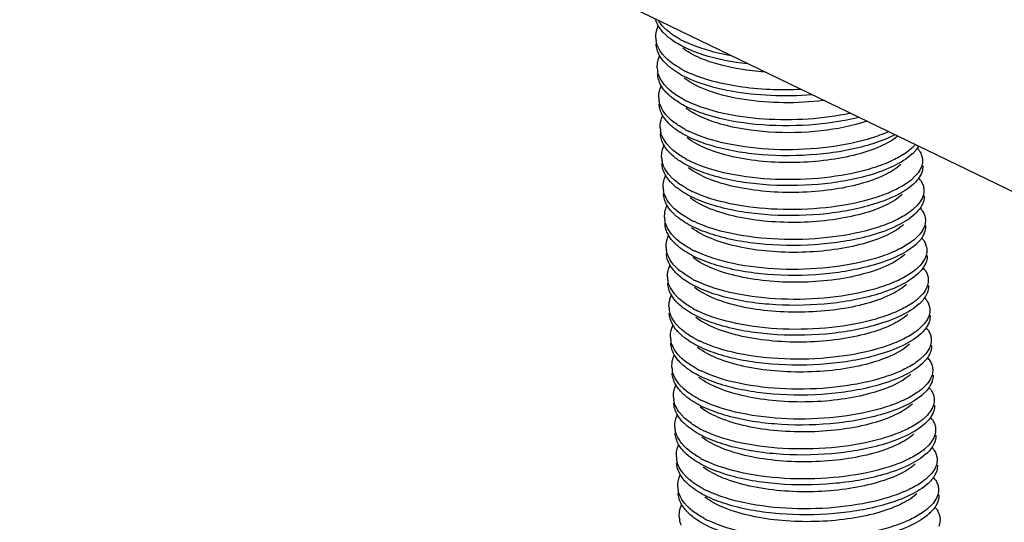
# Model space of a CAD drawing. Header units: millimetres. Extents: x -24622 to 2009, y -1603 to 2074.
# Tile 234 of 256: x 1566 to 1581, y 1074 to 1082. Entities that reach past the tile are written whole.
import ezdxf

# ---------------------------------------------------------------- set-up
doc = ezdxf.new("R2010")
doc.units = ezdxf.units.MM

msp = doc.modelspace()

# ---------------------------------------------------------------- linework, layer by layer
at = {"color": 7, "linetype": 'Continuous'}
for p, q in [((1608.131, 1066.298), (1566.303, 1086.522)), ((1576.096, 1081.647), (1576.116, 1081.699)), ((1576.118, 1081.187), (1576.139, 1081.239)), ((1576.141, 1080.728), (1576.161, 1080.779)), ((1576.163, 1080.268), (1576.184, 1080.32)), ((1576.186, 1079.809), (1576.207, 1079.86)), ((1576.208, 1079.349), (1576.229, 1079.401)), ((1580.068, 1079.391), (1580.009, 1079.334)), ((1580.156, 1079.426), (1580.129, 1079.373)), ((1576.231, 1078.889), (1576.252, 1078.941)), ((1580.09, 1078.931), (1580.032, 1078.875)), ((1580.179, 1078.966), (1580.151, 1078.913)), ((1576.254, 1078.43), (1576.274, 1078.481)), ((1580.113, 1078.472), (1580.054, 1078.415)), ((1580.201, 1078.507), (1580.174, 1078.453)), ((1576.276, 1077.97), (1576.297, 1078.022)), ((1580.136, 1078.012), (1580.077, 1077.956)), ((1580.224, 1078.047), (1580.196, 1077.994)), ((1576.299, 1077.51), (1576.319, 1077.562)), ((1580.158, 1077.553), (1580.099, 1077.496)), ((1580.246, 1077.587), (1580.219, 1077.534)), ((1576.321, 1077.051), (1576.342, 1077.102)), ((1580.181, 1077.093), (1580.122, 1077.036)), ((1580.269, 1077.128), (1580.241, 1077.074)), ((1576.344, 1076.591), (1576.364, 1076.643)), ((1580.203, 1076.633), (1580.144, 1076.577)), ((1580.291, 1076.668), (1580.264, 1076.615)), ((1576.366, 1076.132), (1576.387, 1076.183)), ((1580.226, 1076.174), (1580.167, 1076.117)), ((1580.314, 1076.209), (1580.287, 1076.155)), ((1576.389, 1075.672), (1576.409, 1075.724)), ((1580.248, 1075.714), (1580.189, 1075.657)), ((1580.336, 1075.749), (1580.309, 1075.696)), ((1576.411, 1075.212), (1576.432, 1075.264)), ((1580.271, 1075.254), (1580.212, 1075.198)), ((1580.359, 1075.289), (1580.332, 1075.236)), ((1576.434, 1074.753), (1576.454, 1074.804)), ((1580.382, 1074.83), (1580.354, 1074.776)), ((1580.293, 1074.795), (1580.234, 1074.738)), ((1576.456, 1074.293), (1576.477, 1074.345)), ((1580.404, 1074.37), (1580.377, 1074.317)), ((1580.316, 1074.335), (1580.257, 1074.279))]:
    msp.add_line(p, q, dxfattribs=at)
for centre, radius, start, end in [((1576.75, 1082.206), 0.77, 224.0569, 227.9112), ((1576.445, 1081.525), 0.37, 182.8165, 190.912), ((1576.726, 1082.086), 0.73, 223.7184, 225.3319), ((1577.223, 1082.905), 1.617, 241.5304, 244.3514), ((1576.772, 1081.747), 0.77, 224.0569, 227.9112), ((1576.468, 1081.065), 0.37, 182.8165, 190.912), ((1576.748, 1081.626), 0.73, 223.7184, 225.3319), ((1577.245, 1082.445), 1.617, 241.5304, 244.3514), ((1576.795, 1081.287), 0.77, 224.0569, 227.9112), ((1576.49, 1080.606), 0.37, 182.8165, 190.912), ((1576.771, 1081.167), 0.73, 223.7184, 225.3319), ((1577.268, 1081.986), 1.617, 241.5304, 244.3514), ((1576.817, 1080.827), 0.77, 224.0569, 227.9112), ((1576.513, 1080.146), 0.37, 182.8165, 190.912), ((1576.793, 1080.707), 0.73, 223.7184, 225.3319), ((1577.29, 1081.526), 1.617, 241.5304, 244.3514), ((1576.84, 1080.368), 0.77, 224.0569, 227.9112), ((1579.458, 1080.411), 0.812, 309.4749, 310.5818), ((1579.779, 1079.548), 0.414, 35.3544, 40.179), ((1579.772, 1080.039), 0.393, 328.2449, 330.8641), ((1576.535, 1079.686), 0.37, 182.8165, 190.912), ((1576.816, 1080.247), 0.73, 223.7184, 225.3319), ((1577.313, 1081.067), 1.617, 241.5304, 244.3514), ((1579.548, 1080.223), 0.684, 312.6259, 315.1628), ((1576.862, 1079.908), 0.77, 224.0569, 227.9112), ((1579.481, 1079.951), 0.812, 309.4749, 310.5818), ((1579.801, 1079.088), 0.414, 35.3544, 40.179), ((1576.558, 1079.227), 0.37, 182.8165, 190.912), ((1576.838, 1079.788), 0.73, 223.7184, 225.3319), ((1577.335, 1080.607), 1.617, 241.5304, 244.3514), ((1579.571, 1079.764), 0.684, 312.6259, 315.1628), ((1576.885, 1079.448), 0.77, 224.0569, 227.9112), ((1579.824, 1078.629), 0.414, 35.3544, 40.179), ((1576.58, 1078.767), 0.37, 182.8165, 190.912), ((1576.861, 1079.328), 0.73, 223.7184, 225.3319), ((1579.503, 1079.492), 0.812, 309.4749, 310.5818), ((1579.593, 1079.304), 0.684, 312.6259, 315.1628), ((1577.358, 1080.147), 1.617, 241.5304, 244.3514), ((1576.907, 1078.989), 0.77, 224.0569, 227.9112), ((1579.846, 1078.169), 0.414, 35.3544, 40.179), ((1576.603, 1078.308), 0.37, 182.8165, 190.912), ((1576.883, 1078.869), 0.73, 223.7184, 225.3319), ((1579.526, 1079.032), 0.812, 309.4749, 310.5818), ((1579.616, 1078.845), 0.684, 312.6259, 315.1628), ((1577.381, 1079.688), 1.617, 241.5304, 244.3514), ((1576.93, 1078.529), 0.77, 224.0569, 227.9112), ((1579.869, 1077.709), 0.414, 35.3544, 40.179), ((1576.625, 1077.848), 0.37, 182.8165, 190.912), ((1576.906, 1078.409), 0.73, 223.7184, 225.3319), ((1579.548, 1078.572), 0.812, 309.4749, 310.5818), ((1579.638, 1078.385), 0.684, 312.6259, 315.1628), ((1577.403, 1079.228), 1.617, 241.5304, 244.3514), ((1576.952, 1078.07), 0.77, 224.0569, 227.9112), ((1576.648, 1077.388), 0.37, 182.8165, 190.912), ((1576.929, 1077.949), 0.73, 223.7184, 225.3319), ((1579.571, 1078.113), 0.812, 309.4749, 310.5818), ((1579.661, 1077.925), 0.684, 312.6259, 315.1628), ((1579.891, 1077.25), 0.414, 35.3544, 40.179), ((1577.426, 1078.768), 1.617, 241.5304, 244.3514), ((1576.975, 1077.61), 0.77, 224.0569, 227.9112), ((1576.951, 1077.49), 0.73, 223.7184, 225.3319), ((1579.593, 1077.653), 0.812, 309.4749, 310.5818), ((1579.683, 1077.466), 0.684, 312.6259, 315.1628), ((1579.914, 1076.79), 0.414, 35.3544, 40.179), ((1576.671, 1076.929), 0.37, 182.8165, 190.912), ((1577.448, 1078.309), 1.617, 241.5304, 244.3514), ((1576.997, 1077.15), 0.77, 224.0569, 227.9112), ((1576.974, 1077.03), 0.73, 223.7184, 225.3319), ((1579.616, 1077.193), 0.812, 309.4749, 310.5818), ((1579.706, 1077.006), 0.684, 312.6259, 315.1628), ((1579.936, 1076.33), 0.414, 35.3544, 40.179), ((1576.693, 1076.469), 0.37, 182.8165, 190.912), ((1577.471, 1077.849), 1.617, 241.5304, 244.3514), ((1577.02, 1076.691), 0.77, 224.0569, 227.9112), ((1576.996, 1076.57), 0.73, 223.7184, 225.3319), ((1579.639, 1076.734), 0.812, 309.4749, 310.5818), ((1579.729, 1076.546), 0.684, 312.6259, 315.1628), ((1579.959, 1075.871), 0.414, 35.3544, 40.179), ((1576.716, 1076.009), 0.37, 182.8165, 190.912), ((1577.493, 1077.39), 1.617, 241.5304, 244.3514), ((1577.043, 1076.231), 0.77, 224.0569, 227.9112), ((1577.019, 1076.111), 0.73, 223.7184, 225.3319), ((1579.661, 1076.274), 0.812, 309.4749, 310.5818), ((1579.751, 1076.087), 0.684, 312.6259, 315.1628), ((1579.981, 1075.411), 0.414, 35.3544, 40.179), ((1576.738, 1075.55), 0.37, 182.8165, 190.912), ((1577.516, 1076.93), 1.617, 241.5304, 244.3514), ((1577.065, 1075.771), 0.77, 224.0569, 227.9112), ((1577.041, 1075.651), 0.73, 223.7184, 225.3319), ((1579.684, 1075.815), 0.812, 309.4749, 310.5818), ((1579.774, 1075.627), 0.684, 312.6259, 315.1628), ((1580.004, 1074.952), 0.414, 35.3544, 40.179), ((1576.761, 1075.09), 0.37, 182.8165, 190.912), ((1577.538, 1076.47), 1.617, 241.5304, 244.3514), ((1577.088, 1075.312), 0.77, 224.0569, 227.9112), ((1577.064, 1075.192), 0.73, 223.7184, 225.3319), ((1579.706, 1075.355), 0.812, 309.4749, 310.5818), ((1579.796, 1075.167), 0.684, 312.6259, 315.1628), ((1580.027, 1074.492), 0.414, 35.3544, 40.179), ((1576.783, 1074.631), 0.37, 182.8165, 190.912), ((1577.561, 1076.011), 1.617, 241.5304, 244.3514), ((1577.11, 1074.852), 0.77, 224.0569, 227.9112), ((1577.086, 1074.732), 0.73, 223.7184, 225.3319), ((1579.729, 1074.895), 0.812, 309.4749, 310.5818), ((1579.819, 1074.708), 0.684, 312.6259, 315.1628), ((1580.049, 1074.032), 0.414, 35.3544, 40.179), ((1576.806, 1074.171), 0.37, 182.8165, 190.912), ((1577.583, 1075.551), 1.617, 241.5304, 244.3514)]:
    msp.add_arc(centre, radius, start, end, dxfattribs=at)
for points, start_tangent, end_tangent in [([(1576.112, 1081.696), (1576.073, 1081.786)], (-0.493567, 0.869708), (-0.28417, 0.958774)), ([(1576.196, 1081.671), (1576.175, 1081.694), (1576.122, 1081.764)], (-0.694786, 0.719217), (-0.541607, 0.840632)), ([(1576.076, 1081.507), (1576.086, 1081.612), (1576.096, 1081.647)], (-0.048797, 0.998809), (0.313223, 0.94968)), ([(1576.198, 1081.582), (1576.173, 1081.61), (1576.112, 1081.696)], (-0.691016, 0.72284), (-0.493567, 0.869708)), ([(1576.452, 1081.484), (1576.39, 1081.52), (1576.234, 1081.635)], (-0.878776, 0.477234), (-0.741573, 0.670872)), ([(1576.106, 1081.377), (1576.082, 1081.455)], (-0.385657, 0.922642), (-0.18914, 0.98195)), ([(1576.301, 1081.491), (1576.278, 1081.51), (1576.213, 1081.567)], (-0.798461, 0.602046), (-0.711096, 0.703095)), ([(1577.484, 1081.107), (1576.798, 1081.249), (1576.52, 1081.359), (1576.301, 1081.491)], (-0.993518, 0.113673), (-0.798461, 0.602046)), ([(1576.096, 1081.327), (1576.081, 1081.415)], (-0.28417, 0.958774), (-0.048797, 0.998809)), ([(1576.134, 1081.236), (1576.096, 1081.327)], (-0.493567, 0.869708), (-0.28417, 0.958774)), ([(1576.219, 1081.211), (1576.183, 1081.252), (1576.106, 1081.377)], (-0.694786, 0.719217), (-0.385657, 0.922642)), ([(1577.746, 1080.982), (1577.016, 1081.106), (1576.72, 1081.214), (1576.49, 1081.349)], (-0.997459, 0.071244), (-0.798212, 0.602377)), ([(1577.234, 1081.234), (1577.035, 1081.274), (1576.523, 1081.448)], (-0.985049, 0.172275), (-0.901202, 0.4334)), ([(1576.099, 1081.047), (1576.108, 1081.152), (1576.118, 1081.187)], (-0.048797, 0.998809), (0.313223, 0.94968)), ([(1576.221, 1081.122), (1576.196, 1081.15), (1576.134, 1081.236)], (-0.691016, 0.72284), (-0.493567, 0.869708)), ([(1576.475, 1081.024), (1576.413, 1081.06), (1576.256, 1081.175)], (-0.878776, 0.477234), (-0.741573, 0.670872)), ([(1576.324, 1081.031), (1576.3, 1081.05), (1576.235, 1081.107)], (-0.798461, 0.602046), (-0.711096, 0.703095)), ([(1578.474, 1080.633), (1577.842, 1080.621), (1577.234, 1080.687), (1576.71, 1080.828), (1576.324, 1081.031)], (-0.996664, -0.081613), (-0.798461, 0.602046)), ([(1576.118, 1080.867), (1576.103, 1080.955)], (-0.28417, 0.958774), (-0.048797, 0.998809)), ([(1576.128, 1080.918), (1576.105, 1080.995)], (-0.385657, 0.922642), (-0.18914, 0.98195)), ([(1576.157, 1080.777), (1576.118, 1080.867)], (-0.493567, 0.869708), (-0.28417, 0.958774)), ([(1576.242, 1080.752), (1576.206, 1080.792), (1576.128, 1080.918)], (-0.694786, 0.719217), (-0.385657, 0.922642)), ([(1578.654, 1080.546), (1578.039, 1080.511), (1577.431, 1080.56), (1576.901, 1080.69), (1576.512, 1080.889)], (-0.992039, -0.125932), (-0.798207, 0.602384)), ([(1578.313, 1080.715), (1577.341, 1080.761), (1576.908, 1080.854), (1576.546, 1080.988)], (-0.99872, -0.050571), (-0.901202, 0.4334)), ([(1576.121, 1080.588), (1576.131, 1080.693), (1576.141, 1080.728)], (-0.048797, 0.998809), (0.313223, 0.94968)), ([(1576.243, 1080.662), (1576.218, 1080.69), (1576.157, 1080.777)], (-0.691016, 0.72284), (-0.493567, 0.869708)), ([(1576.497, 1080.565), (1576.435, 1080.6), (1576.279, 1080.716)], (-0.878776, 0.477234), (-0.741573, 0.670872)), ([(1576.347, 1080.572), (1576.323, 1080.59), (1576.258, 1080.648)], (-0.798461, 0.602046), (-0.711096, 0.703095)), ([(1579.198, 1080.286), (1578.433, 1080.169), (1577.614, 1080.179), (1576.878, 1080.319), (1576.58, 1080.433), (1576.347, 1080.572)], (-0.969661, -0.244455), (-0.798461, 0.602046)), ([(1576.141, 1080.407), (1576.126, 1080.496)], (-0.28417, 0.958774), (-0.048797, 0.998809)), ([(1576.151, 1080.458), (1576.127, 1080.536)], (-0.385657, 0.922642), (-0.18914, 0.98195)), ([(1576.18, 1080.317), (1576.141, 1080.407)], (-0.493567, 0.869708), (-0.28417, 0.958774)), ([(1576.264, 1080.292), (1576.228, 1080.332), (1576.151, 1080.458)], (-0.694786, 0.719217), (-0.385657, 0.922642)), ([(1579.321, 1080.228), (1578.617, 1080.079), (1577.814, 1080.061), (1577.07, 1080.184), (1576.769, 1080.293), (1576.535, 1080.43)], (-0.947239, -0.320528), (-0.798212, 0.602377)), ([(1579.067, 1080.349), (1578.419, 1080.26), (1577.734, 1080.26), (1577.092, 1080.352), (1576.568, 1080.529)], (-0.97767, -0.210144), (-0.901202, 0.4334)), ([(1576.144, 1080.128), (1576.153, 1080.233), (1576.163, 1080.268)], (-0.048797, 0.998809), (0.313223, 0.94968)), ([(1576.266, 1080.203), (1576.241, 1080.231), (1576.18, 1080.317)], (-0.691016, 0.72284), (-0.493567, 0.869708)), ([(1576.52, 1080.105), (1576.458, 1080.141), (1576.301, 1080.256)], (-0.878776, 0.477234), (-0.741573, 0.670872)), ([(1576.369, 1080.112), (1576.345, 1080.131), (1576.28, 1080.188)], (-0.798461, 0.602046), (-0.711096, 0.703095)), ([(1579.326, 1079.855), (1578.551, 1079.717), (1577.7, 1079.713), (1576.926, 1079.852), (1576.613, 1079.969), (1576.369, 1080.112)], (-0.961024, -0.276464), (-0.798461, 0.602046)), ([(1576.163, 1079.948), (1576.148, 1080.036)], (-0.28417, 0.958774), (-0.048797, 0.998809)), ([(1576.173, 1079.998), (1576.15, 1080.076)], (-0.385657, 0.922642), (-0.18914, 0.98195)), ([(1576.202, 1079.858), (1576.163, 1079.948)], (-0.493567, 0.869708), (-0.28417, 0.958774)), ([(1576.287, 1079.832), (1576.251, 1079.873), (1576.173, 1079.998)], (-0.694786, 0.719217), (-0.385657, 0.922642)), ([(1579.793, 1080), (1579.531, 1079.842), (1579.163, 1079.715), (1578.715, 1079.629), (1578.222, 1079.592), (1577.723, 1079.61), (1577.256, 1079.682), (1576.858, 1079.805), (1576.557, 1079.97)], (-0.764875, -0.644179), (-0.798212, 0.602377)), ([(1579.322, 1079.947), (1578.644, 1079.818), (1577.893, 1079.793), (1577.175, 1079.88), (1576.591, 1080.069)], (-0.961024, -0.276464), (-0.901202, 0.4334)), ([(1579.655, 1080.067), (1579.578, 1080.035), (1579.322, 1079.947)], (-0.912581, -0.408896), (-0.961024, -0.276464)), ([(1579.753, 1080.02), (1579.659, 1079.975), (1579.326, 1079.855)], (-0.886785, -0.462183), (-0.961024, -0.276464)), ([(1576.166, 1079.668), (1576.176, 1079.773), (1576.186, 1079.809)], (-0.048797, 0.998809), (0.313223, 0.94968)), ([(1576.289, 1079.743), (1576.263, 1079.771), (1576.202, 1079.858)], (-0.691016, 0.72284), (-0.493567, 0.869708)), ([(1576.542, 1079.646), (1576.48, 1079.681), (1576.324, 1079.796)], (-0.878776, 0.477234), (-0.741573, 0.670872)), ([(1580.066, 1079.874), (1580.048, 1079.854), (1579.986, 1079.794)], (-0.634599, -0.772842), (-0.759422, -0.650599)), ([(1580.106, 1079.832), (1580.091, 1079.809), (1580.033, 1079.741)], (-0.526052, -0.850452), (-0.704812, -0.709394)), ([(1576.392, 1079.652), (1576.368, 1079.671), (1576.303, 1079.729)], (-0.798461, 0.602046), (-0.711096, 0.703095)), ([(1579.349, 1079.396), (1578.573, 1079.257), (1577.722, 1079.254), (1576.948, 1079.392), (1576.635, 1079.509), (1576.392, 1079.652)], (-0.961024, -0.276464), (-0.798461, 0.602046)), ([(1580.011, 1079.72), (1579.74, 1079.543), (1579.349, 1079.396)], (-0.735524, -0.677498), (-0.961024, -0.276464)), ([(1579.974, 1079.784), (1579.92, 1079.743), (1579.719, 1079.627)], (-0.771848, -0.635807), (-0.902338, -0.43103)), ([(1580.116, 1079.787), (1580.13, 1079.767), (1580.16, 1079.703)], (0.577811, -0.816171), (0.31537, -0.948969)), ([(1580.16, 1079.703), (1580.173, 1079.634)], (0.31537, -0.948969), (0.048761, -0.99881)), ([(1576.186, 1079.488), (1576.171, 1079.576)], (-0.28417, 0.958774), (-0.048797, 0.998809)), ([(1576.196, 1079.539), (1576.172, 1079.616)], (-0.385657, 0.922642), (-0.18914, 0.98195)), ([(1576.225, 1079.398), (1576.186, 1079.488)], (-0.493567, 0.869708), (-0.28417, 0.958774)), ([(1576.309, 1079.373), (1576.273, 1079.413), (1576.196, 1079.539)], (-0.694786, 0.719217), (-0.385657, 0.922642)), ([(1579.838, 1079.56), (1579.586, 1079.398), (1579.221, 1079.265), (1578.772, 1079.174), (1578.274, 1079.133), (1577.768, 1079.149), (1577.292, 1079.22), (1576.885, 1079.343), (1576.58, 1079.51)], (-0.735477, -0.677549), (-0.798212, 0.602377)), ([(1579.344, 1079.488), (1578.667, 1079.359), (1577.916, 1079.334), (1577.197, 1079.42), (1576.613, 1079.609)], (-0.961024, -0.276464), (-0.901202, 0.4334)), ([(1579.719, 1079.627), (1579.634, 1079.589), (1579.344, 1079.488)], (-0.902338, -0.43103), (-0.961024, -0.276464)), ([(1580.152, 1079.518), (1580.137, 1079.486), (1580.068, 1079.391)], (-0.37737, -0.926062), (-0.676472, -0.736469)), ([(1580.173, 1079.634), (1580.162, 1079.547), (1580.152, 1079.518)], (0.048761, -0.99881), (-0.37737, -0.926062)), ([(1580.177, 1079.542), (1580.166, 1079.455), (1580.156, 1079.426)], (0.048761, -0.99881), (-0.37737, -0.926062)), ([(1576.189, 1079.209), (1576.199, 1079.314), (1576.208, 1079.349)], (-0.048797, 0.998809), (0.313223, 0.94968)), ([(1576.311, 1079.284), (1576.286, 1079.312), (1576.225, 1079.398)], (-0.691016, 0.72284), (-0.493567, 0.869708)), ([(1576.565, 1079.186), (1576.503, 1079.222), (1576.346, 1079.337)], (-0.878776, 0.477234), (-0.741573, 0.670872)), ([(1580.129, 1079.373), (1580.114, 1079.35), (1580.056, 1079.282)], (-0.526052, -0.850452), (-0.704812, -0.709394)), ([(1576.414, 1079.193), (1576.39, 1079.211), (1576.325, 1079.269)], (-0.798461, 0.602046), (-0.711096, 0.703095)), ([(1579.371, 1078.936), (1578.596, 1078.797), (1577.745, 1078.794), (1576.971, 1078.932), (1576.658, 1079.049), (1576.414, 1079.193)], (-0.961024, -0.276464), (-0.798461, 0.602046)), ([(1580.034, 1079.261), (1579.762, 1079.083), (1579.371, 1078.936)], (-0.735524, -0.677498), (-0.961024, -0.276464)), ([(1579.997, 1079.324), (1579.943, 1079.283), (1579.741, 1079.167)], (-0.771848, -0.635807), (-0.902338, -0.43103)), ([(1580.139, 1079.328), (1580.152, 1079.307), (1580.182, 1079.244)], (0.577811, -0.816171), (0.31537, -0.948969)), ([(1580.182, 1079.244), (1580.195, 1079.175)], (0.31537, -0.948969), (0.048761, -0.99881)), ([(1576.208, 1079.029), (1576.193, 1079.117)], (-0.28417, 0.958774), (-0.048797, 0.998809)), ([(1576.219, 1079.079), (1576.195, 1079.157)], (-0.385657, 0.922642), (-0.18914, 0.98195)), ([(1576.332, 1078.913), (1576.296, 1078.953), (1576.219, 1079.079)], (-0.694786, 0.719217), (-0.385657, 0.922642)), ([(1579.86, 1079.101), (1579.609, 1078.938), (1579.244, 1078.805), (1578.795, 1078.714), (1578.297, 1078.674), (1577.79, 1078.689), (1577.314, 1078.76), (1576.908, 1078.884), (1576.602, 1079.051)], (-0.735477, -0.677549), (-0.798207, 0.602384)), ([(1579.367, 1079.028), (1578.689, 1078.899), (1577.938, 1078.874), (1577.22, 1078.96), (1576.636, 1079.15)], (-0.961024, -0.276464), (-0.901202, 0.4334)), ([(1579.741, 1079.167), (1579.657, 1079.129), (1579.367, 1079.028)], (-0.902338, -0.43103), (-0.961024, -0.276464)), ([(1580.174, 1079.058), (1580.159, 1079.026), (1580.09, 1078.931)], (-0.37737, -0.926062), (-0.676472, -0.736469)), ([(1580.195, 1079.175), (1580.184, 1079.087), (1580.174, 1079.058)], (0.048761, -0.99881), (-0.37737, -0.926062)), ([(1580.2, 1079.083), (1580.189, 1078.996), (1580.179, 1078.966)], (0.048761, -0.99881), (-0.37737, -0.926062)), ([(1576.247, 1078.938), (1576.208, 1079.029)], (-0.493567, 0.869708), (-0.28417, 0.958774)), ([(1576.211, 1078.749), (1576.221, 1078.854), (1576.231, 1078.889)], (-0.048797, 0.998809), (0.313223, 0.94968)), ([(1576.334, 1078.824), (1576.308, 1078.852), (1576.247, 1078.938)], (-0.691016, 0.72284), (-0.493567, 0.869708)), ([(1580.151, 1078.913), (1580.136, 1078.89), (1580.078, 1078.822)], (-0.526052, -0.850452), (-0.704812, -0.709394)), ([(1576.437, 1078.733), (1576.413, 1078.752), (1576.348, 1078.809)], (-0.798461, 0.602046), (-0.711096, 0.703095)), ([(1576.587, 1078.726), (1576.525, 1078.762), (1576.369, 1078.877)], (-0.878776, 0.477234), (-0.741573, 0.670872)), ([(1579.394, 1078.476), (1578.619, 1078.338), (1577.767, 1078.334), (1576.993, 1078.473), (1576.68, 1078.59), (1576.437, 1078.733)], (-0.961024, -0.276464), (-0.798461, 0.602046)), ([(1580.056, 1078.801), (1579.785, 1078.623), (1579.394, 1078.476)], (-0.735524, -0.677498), (-0.961024, -0.276464)), ([(1580.02, 1078.865), (1579.966, 1078.824), (1579.764, 1078.707)], (-0.771848, -0.635807), (-0.902338, -0.43103)), ([(1580.161, 1078.868), (1580.175, 1078.847), (1580.205, 1078.784)], (0.577811, -0.816171), (0.31537, -0.948969)), ([(1580.205, 1078.784), (1580.218, 1078.715)], (0.31537, -0.948969), (0.048761, -0.99881)), ([(1576.231, 1078.569), (1576.216, 1078.657)], (-0.28417, 0.958774), (-0.048797, 0.998809)), ([(1576.241, 1078.62), (1576.217, 1078.697)], (-0.385657, 0.922642), (-0.18914, 0.98195)), ([(1576.354, 1078.454), (1576.318, 1078.494), (1576.241, 1078.62)], (-0.694786, 0.719217), (-0.385657, 0.922642)), ([(1579.883, 1078.641), (1579.631, 1078.479), (1579.266, 1078.346), (1578.817, 1078.255), (1578.319, 1078.214), (1577.813, 1078.229), (1577.337, 1078.301), (1576.93, 1078.424), (1576.625, 1078.591)], (-0.735477, -0.677549), (-0.798212, 0.602377)), ([(1579.389, 1078.568), (1578.712, 1078.439), (1577.961, 1078.414), (1577.242, 1078.501), (1576.658, 1078.69)], (-0.961024, -0.276464), (-0.901202, 0.4334)), ([(1579.764, 1078.707), (1579.679, 1078.669), (1579.389, 1078.568)], (-0.902338, -0.43103), (-0.961024, -0.276464)), ([(1580.197, 1078.599), (1580.182, 1078.567), (1580.113, 1078.472)], (-0.37737, -0.926062), (-0.676472, -0.736469)), ([(1580.218, 1078.715), (1580.207, 1078.628), (1580.197, 1078.599)], (0.048761, -0.99881), (-0.37737, -0.926062)), ([(1580.222, 1078.623), (1580.211, 1078.536), (1580.201, 1078.507)], (0.048761, -0.99881), (-0.37737, -0.926062)), ([(1576.27, 1078.479), (1576.231, 1078.569)], (-0.493567, 0.869708), (-0.28417, 0.958774)), ([(1576.234, 1078.289), (1576.244, 1078.395), (1576.254, 1078.43)], (-0.048797, 0.998809), (0.313223, 0.94968)), ([(1576.356, 1078.364), (1576.331, 1078.392), (1576.27, 1078.479)], (-0.691016, 0.72284), (-0.493567, 0.869708)), ([(1580.174, 1078.453), (1580.159, 1078.43), (1580.101, 1078.362)], (-0.526052, -0.850452), (-0.704812, -0.709394)), ([(1576.459, 1078.274), (1576.435, 1078.292), (1576.371, 1078.35)], (-0.798461, 0.602046), (-0.711096, 0.703095)), ([(1576.61, 1078.267), (1576.548, 1078.302), (1576.391, 1078.418)], (-0.878776, 0.477234), (-0.741573, 0.670872)), ([(1580.079, 1078.341), (1579.807, 1078.164), (1579.416, 1078.017)], (-0.735524, -0.677498), (-0.961024, -0.276464)), ([(1580.042, 1078.405), (1579.988, 1078.364), (1579.786, 1078.248)], (-0.771848, -0.635807), (-0.902338, -0.43103)), ([(1580.184, 1078.408), (1580.197, 1078.388), (1580.227, 1078.325)], (0.577811, -0.816171), (0.31537, -0.948969)), ([(1580.227, 1078.325), (1580.24, 1078.255)], (0.31537, -0.948969), (0.048761, -0.99881)), ([(1576.253, 1078.109), (1576.238, 1078.197)], (-0.28417, 0.958774), (-0.048797, 0.998809)), ([(1576.264, 1078.16), (1576.24, 1078.238)], (-0.385657, 0.922642), (-0.18914, 0.98195)), ([(1576.377, 1077.994), (1576.341, 1078.034), (1576.264, 1078.16)], (-0.694786, 0.719217), (-0.385657, 0.922642)), ([(1579.416, 1078.017), (1578.641, 1077.878), (1577.79, 1077.875), (1577.016, 1078.013), (1576.703, 1078.13), (1576.459, 1078.274)], (-0.961024, -0.276464), (-0.798461, 0.602046)), ([(1579.905, 1078.182), (1579.654, 1078.019), (1579.289, 1077.886), (1578.84, 1077.795), (1578.342, 1077.755), (1577.835, 1077.77), (1577.36, 1077.841), (1576.953, 1077.964), (1576.648, 1078.132)], (-0.735477, -0.677549), (-0.798212, 0.602377)), ([(1579.412, 1078.109), (1578.734, 1077.98), (1577.983, 1077.955), (1577.265, 1078.041), (1576.681, 1078.23)], (-0.961024, -0.276464), (-0.901202, 0.4334)), ([(1579.786, 1078.248), (1579.702, 1078.21), (1579.412, 1078.109)], (-0.902338, -0.43103), (-0.961024, -0.276464)), ([(1580.219, 1078.139), (1580.204, 1078.107), (1580.136, 1078.012)], (-0.37737, -0.926062), (-0.676472, -0.736469)), ([(1580.24, 1078.255), (1580.229, 1078.168), (1580.219, 1078.139)], (0.048761, -0.99881), (-0.37737, -0.926062)), ([(1580.245, 1078.164), (1580.234, 1078.076), (1580.224, 1078.047)], (0.048761, -0.99881), (-0.37737, -0.926062)), ([(1576.292, 1078.019), (1576.253, 1078.109)], (-0.493567, 0.869708), (-0.28417, 0.958774)), ([(1576.379, 1077.905), (1576.353, 1077.933), (1576.292, 1078.019)], (-0.691016, 0.72284), (-0.493567, 0.869708)), ([(1580.196, 1077.994), (1580.181, 1077.971), (1580.123, 1077.903)], (-0.526052, -0.850452), (-0.704812, -0.709394)), ([(1576.256, 1077.83), (1576.266, 1077.935), (1576.276, 1077.97)], (-0.048797, 0.998809), (0.313223, 0.94968)), ([(1576.482, 1077.814), (1576.458, 1077.833), (1576.393, 1077.89)], (-0.798461, 0.602046), (-0.711096, 0.703095)), ([(1576.632, 1077.807), (1576.571, 1077.843), (1576.414, 1077.958)], (-0.878776, 0.477234), (-0.741573, 0.670872)), ([(1580.101, 1077.882), (1579.83, 1077.704), (1579.439, 1077.557)], (-0.735524, -0.677498), (-0.961024, -0.276464)), ([(1580.065, 1077.946), (1580.011, 1077.904), (1579.809, 1077.788)], (-0.771848, -0.635807), (-0.902338, -0.43103)), ([(1580.206, 1077.949), (1580.22, 1077.928), (1580.25, 1077.865)], (0.577811, -0.816171), (0.31537, -0.948969)), ([(1580.25, 1077.865), (1580.263, 1077.796)], (0.31537, -0.948969), (0.048761, -0.99881)), ([(1576.276, 1077.65), (1576.261, 1077.738)], (-0.28417, 0.958774), (-0.048797, 0.998809)), ([(1576.286, 1077.7), (1576.263, 1077.778)], (-0.385657, 0.922642), (-0.18914, 0.98195)), ([(1576.399, 1077.534), (1576.363, 1077.575), (1576.286, 1077.7)], (-0.694786, 0.719217), (-0.385657, 0.922642)), ([(1579.439, 1077.557), (1578.664, 1077.419), (1577.812, 1077.415), (1577.038, 1077.553), (1576.725, 1077.671), (1576.482, 1077.814)], (-0.961024, -0.276464), (-0.798461, 0.602046)), ([(1579.928, 1077.722), (1579.676, 1077.559), (1579.311, 1077.426), (1578.862, 1077.335), (1578.365, 1077.295), (1577.858, 1077.31), (1577.382, 1077.381), (1576.975, 1077.505), (1576.67, 1077.672)], (-0.735477, -0.677549), (-0.798212, 0.602377)), ([(1579.434, 1077.649), (1578.757, 1077.52), (1578.006, 1077.495), (1577.288, 1077.581), (1576.703, 1077.771)], (-0.961024, -0.276464), (-0.901202, 0.4334)), ([(1579.809, 1077.788), (1579.724, 1077.75), (1579.434, 1077.649)], (-0.902338, -0.43103), (-0.961024, -0.276464)), ([(1580.242, 1077.679), (1580.227, 1077.647), (1580.158, 1077.553)], (-0.37737, -0.926062), (-0.676472, -0.736469)), ([(1580.263, 1077.796), (1580.252, 1077.709), (1580.242, 1077.679)], (0.048761, -0.99881), (-0.37737, -0.926062)), ([(1580.267, 1077.704), (1580.257, 1077.617), (1580.246, 1077.587)], (0.048761, -0.99881), (-0.37737, -0.926062)), ([(1576.315, 1077.559), (1576.276, 1077.65)], (-0.493567, 0.869708), (-0.28417, 0.958774)), ([(1576.401, 1077.445), (1576.376, 1077.473), (1576.315, 1077.559)], (-0.691016, 0.72284), (-0.493567, 0.869708)), ([(1580.219, 1077.534), (1580.204, 1077.511), (1580.146, 1077.443)], (-0.526052, -0.850452), (-0.704812, -0.709394)), ([(1576.279, 1077.37), (1576.289, 1077.475), (1576.299, 1077.51)], (-0.048797, 0.998809), (0.313223, 0.94968)), ([(1576.504, 1077.354), (1576.48, 1077.373), (1576.416, 1077.43)], (-0.798461, 0.602046), (-0.711096, 0.703095)), ([(1576.655, 1077.347), (1576.593, 1077.383), (1576.437, 1077.498)], (-0.878776, 0.477234), (-0.741573, 0.670872)), ([(1580.124, 1077.422), (1579.852, 1077.244), (1579.461, 1077.098)], (-0.735524, -0.677498), (-0.961024, -0.276464)), ([(1580.087, 1077.486), (1580.033, 1077.445), (1579.831, 1077.328)], (-0.771848, -0.635807), (-0.902338, -0.43103)), ([(1580.229, 1077.489), (1580.243, 1077.469), (1580.272, 1077.405)], (0.577811, -0.816171), (0.31537, -0.948969)), ([(1580.272, 1077.405), (1580.285, 1077.336)], (0.31537, -0.948969), (0.048761, -0.99881)), ([(1576.298, 1077.19), (1576.283, 1077.278)], (-0.28417, 0.958774), (-0.048797, 0.998809)), ([(1576.309, 1077.241), (1576.285, 1077.318)], (-0.385657, 0.922642), (-0.18914, 0.98195)), ([(1576.422, 1077.075), (1576.386, 1077.115), (1576.309, 1077.241)], (-0.694786, 0.719217), (-0.385657, 0.922642)), ([(1579.461, 1077.098), (1578.686, 1076.959), (1577.835, 1076.956), (1577.061, 1077.094), (1576.748, 1077.211), (1576.504, 1077.354)], (-0.961024, -0.276464), (-0.798461, 0.602046)), ([(1579.95, 1077.262), (1579.699, 1077.1), (1579.334, 1076.967), (1578.885, 1076.876), (1578.387, 1076.835), (1577.88, 1076.851), (1577.405, 1076.922), (1576.998, 1077.045), (1576.693, 1077.212)], (-0.735477, -0.677549), (-0.798207, 0.602384)), ([(1579.457, 1077.189), (1578.779, 1077.06), (1578.028, 1077.035), (1577.31, 1077.122), (1576.726, 1077.311)], (-0.961024, -0.276464), (-0.901202, 0.4334)), ([(1579.831, 1077.328), (1579.747, 1077.291), (1579.457, 1077.189)], (-0.902338, -0.43103), (-0.961024, -0.276464)), ([(1580.264, 1077.22), (1580.249, 1077.188), (1580.181, 1077.093)], (-0.37737, -0.926062), (-0.676472, -0.736469)), ([(1580.285, 1077.336), (1580.275, 1077.249), (1580.264, 1077.22)], (0.048761, -0.99881), (-0.37737, -0.926062)), ([(1580.29, 1077.244), (1580.279, 1077.157), (1580.269, 1077.128)], (0.048761, -0.99881), (-0.37737, -0.926062)), ([(1576.337, 1077.1), (1576.298, 1077.19)], (-0.493567, 0.869708), (-0.28417, 0.958774)), ([(1576.424, 1076.985), (1576.398, 1077.013), (1576.337, 1077.1)], (-0.691016, 0.72284), (-0.493567, 0.869708)), ([(1580.241, 1077.074), (1580.226, 1077.051), (1580.168, 1076.983)], (-0.526052, -0.850452), (-0.704812, -0.709394)), ([(1576.301, 1076.91), (1576.311, 1077.016), (1576.321, 1077.051)], (-0.048797, 0.998809), (0.313223, 0.94968)), ([(1576.527, 1076.895), (1576.503, 1076.913), (1576.438, 1076.971)], (-0.798461, 0.602046), (-0.711096, 0.703095)), ([(1576.678, 1076.888), (1576.616, 1076.923), (1576.459, 1077.039)], (-0.878776, 0.477234), (-0.741573, 0.670872)), ([(1580.147, 1076.962), (1579.875, 1076.785), (1579.484, 1076.638)], (-0.735524, -0.677498), (-0.961024, -0.276464)), ([(1580.11, 1077.026), (1580.056, 1076.985), (1579.854, 1076.869)], (-0.771848, -0.635807), (-0.902338, -0.43103)), ([(1580.251, 1077.03), (1580.265, 1077.009), (1580.295, 1076.946)], (0.577811, -0.816171), (0.31537, -0.948969)), ([(1580.295, 1076.946), (1580.308, 1076.877)], (0.31537, -0.948969), (0.048761, -0.99881)), ([(1576.321, 1076.73), (1576.306, 1076.819)], (-0.28417, 0.958774), (-0.048797, 0.998809)), ([(1576.331, 1076.781), (1576.308, 1076.859)], (-0.385657, 0.922642), (-0.18914, 0.98195)), ([(1576.444, 1076.615), (1576.408, 1076.655), (1576.331, 1076.781)], (-0.694786, 0.719217), (-0.385657, 0.922642)), ([(1579.484, 1076.638), (1578.709, 1076.499), (1577.857, 1076.496), (1577.083, 1076.634), (1576.771, 1076.751), (1576.527, 1076.895)], (-0.961024, -0.276464), (-0.798461, 0.602046)), ([(1579.973, 1076.803), (1579.721, 1076.64), (1579.356, 1076.507), (1578.907, 1076.416), (1578.41, 1076.376), (1577.903, 1076.391), (1577.427, 1076.462), (1577.021, 1076.585), (1576.715, 1076.753)], (-0.735477, -0.677549), (-0.798212, 0.602377)), ([(1579.479, 1076.73), (1578.802, 1076.601), (1578.051, 1076.576), (1577.333, 1076.662), (1576.748, 1076.852)], (-0.961024, -0.276464), (-0.901202, 0.4334)), ([(1579.854, 1076.869), (1579.769, 1076.831), (1579.479, 1076.73)], (-0.902338, -0.43103), (-0.961024, -0.276464)), ([(1580.308, 1076.877), (1580.297, 1076.789), (1580.287, 1076.76)], (0.048761, -0.99881), (-0.37737, -0.926062)), ([(1580.312, 1076.785), (1580.302, 1076.697), (1580.291, 1076.668)], (0.048761, -0.99881), (-0.37737, -0.926062)), ([(1576.36, 1076.64), (1576.321, 1076.73)], (-0.493567, 0.869708), (-0.28417, 0.958774)), ([(1576.446, 1076.526), (1576.421, 1076.554), (1576.36, 1076.64)], (-0.691016, 0.72284), (-0.493567, 0.869708)), ([(1580.264, 1076.615), (1580.249, 1076.592), (1580.191, 1076.524)], (-0.526052, -0.850452), (-0.704812, -0.709394)), ([(1580.287, 1076.76), (1580.272, 1076.728), (1580.203, 1076.633)], (-0.37737, -0.926062), (-0.676472, -0.736469)), ([(1576.324, 1076.451), (1576.334, 1076.556), (1576.344, 1076.591)], (-0.048797, 0.998809), (0.313223, 0.94968)), ([(1576.549, 1076.435), (1576.525, 1076.454), (1576.461, 1076.511)], (-0.798461, 0.602046), (-0.711096, 0.703095)), ([(1576.7, 1076.428), (1576.638, 1076.464), (1576.482, 1076.579)], (-0.878776, 0.477234), (-0.741573, 0.670872)), ([(1580.169, 1076.503), (1579.897, 1076.325), (1579.506, 1076.178)], (-0.735524, -0.677498), (-0.961024, -0.276464)), ([(1580.132, 1076.567), (1580.078, 1076.525), (1579.877, 1076.409)], (-0.771848, -0.635807), (-0.902338, -0.43103)), ([(1580.274, 1076.57), (1580.288, 1076.549), (1580.317, 1076.486)], (0.577811, -0.816171), (0.31537, -0.948969)), ([(1580.317, 1076.486), (1580.33, 1076.417)], (0.31537, -0.948969), (0.048761, -0.99881)), ([(1576.344, 1076.271), (1576.328, 1076.359)], (-0.28417, 0.958774), (-0.048797, 0.998809)), ([(1576.354, 1076.321), (1576.33, 1076.399)], (-0.385657, 0.922642), (-0.18914, 0.98195)), ([(1576.467, 1076.155), (1576.431, 1076.196), (1576.354, 1076.321)], (-0.694786, 0.719217), (-0.385657, 0.922642)), ([(1579.506, 1076.178), (1578.731, 1076.04), (1577.88, 1076.036), (1577.106, 1076.175), (1576.793, 1076.292), (1576.549, 1076.435)], (-0.961024, -0.276464), (-0.798461, 0.602046)), ([(1579.996, 1076.343), (1579.744, 1076.18), (1579.379, 1076.048), (1578.93, 1075.956), (1578.432, 1075.916), (1577.925, 1075.931), (1577.45, 1076.003), (1577.043, 1076.126), (1576.738, 1076.293)], (-0.735477, -0.677549), (-0.798212, 0.602377)), ([(1579.502, 1076.27), (1578.824, 1076.141), (1578.073, 1076.116), (1577.355, 1076.202), (1576.771, 1076.392)], (-0.961024, -0.276464), (-0.901202, 0.4334)), ([(1579.877, 1076.409), (1579.792, 1076.371), (1579.502, 1076.27)], (-0.902338, -0.43103), (-0.961024, -0.276464)), ([(1580.33, 1076.417), (1580.32, 1076.33), (1580.309, 1076.301)], (0.048761, -0.99881), (-0.37737, -0.926062)), ([(1580.335, 1076.325), (1580.324, 1076.238), (1580.314, 1076.209)], (0.048761, -0.99881), (-0.37737, -0.926062)), ([(1576.382, 1076.181), (1576.344, 1076.271)], (-0.493567, 0.869708), (-0.28417, 0.958774)), ([(1576.469, 1076.066), (1576.444, 1076.094), (1576.382, 1076.181)], (-0.691016, 0.72284), (-0.493567, 0.869708)), ([(1580.309, 1076.301), (1580.294, 1076.269), (1580.226, 1076.174)], (-0.37737, -0.926062), (-0.676472, -0.736469)), ([(1576.346, 1075.991), (1576.356, 1076.096), (1576.366, 1076.132)], (-0.048797, 0.998809), (0.313223, 0.94968)), ([(1576.572, 1075.975), (1576.548, 1075.994), (1576.483, 1076.052)], (-0.798461, 0.602046), (-0.711096, 0.703095)), ([(1576.723, 1075.969), (1576.661, 1076.004), (1576.504, 1076.119)], (-0.878776, 0.477234), (-0.741573, 0.670872)), ([(1580.192, 1076.043), (1579.92, 1075.865), (1579.529, 1075.719)], (-0.735524, -0.677498), (-0.961024, -0.276464)), ([(1580.155, 1076.107), (1580.101, 1076.066), (1579.899, 1075.95)], (-0.771848, -0.635807), (-0.902338, -0.43103)), ([(1580.287, 1076.155), (1580.271, 1076.132), (1580.213, 1076.064)], (-0.526052, -0.850452), (-0.704812, -0.709394)), ([(1580.297, 1076.11), (1580.31, 1076.09), (1580.34, 1076.026)], (0.577811, -0.816171), (0.31537, -0.948969)), ([(1580.34, 1076.026), (1580.353, 1075.957)], (0.31537, -0.948969), (0.048761, -0.99881)), ([(1576.366, 1075.811), (1576.351, 1075.899)], (-0.28417, 0.958774), (-0.048797, 0.998809)), ([(1576.376, 1075.862), (1576.353, 1075.939)], (-0.385657, 0.922642), (-0.18914, 0.98195)), ([(1576.489, 1075.696), (1576.454, 1075.736), (1576.376, 1075.862)], (-0.694786, 0.719217), (-0.385657, 0.922642)), ([(1579.529, 1075.719), (1578.754, 1075.58), (1577.902, 1075.577), (1577.129, 1075.715), (1576.816, 1075.832), (1576.572, 1075.975)], (-0.961024, -0.276464), (-0.798461, 0.602046)), ([(1580.018, 1075.883), (1579.766, 1075.721), (1579.402, 1075.588), (1578.952, 1075.497), (1578.455, 1075.456), (1577.948, 1075.472), (1577.472, 1075.543), (1577.066, 1075.666), (1576.76, 1075.833)], (-0.735477, -0.677549), (-0.798212, 0.602377)), ([(1579.524, 1075.811), (1578.847, 1075.682), (1578.096, 1075.656), (1577.378, 1075.743), (1576.793, 1075.932)], (-0.961024, -0.276464), (-0.901202, 0.4334)), ([(1579.899, 1075.95), (1579.814, 1075.912), (1579.524, 1075.811)], (-0.902338, -0.43103), (-0.961024, -0.276464)), ([(1580.353, 1075.957), (1580.342, 1075.87), (1580.332, 1075.841)], (0.048761, -0.99881), (-0.37737, -0.926062)), ([(1580.357, 1075.865), (1580.347, 1075.778), (1580.336, 1075.749)], (0.048761, -0.99881), (-0.37737, -0.926062)), ([(1576.405, 1075.721), (1576.366, 1075.811)], (-0.493567, 0.869708), (-0.28417, 0.958774)), ([(1576.491, 1075.607), (1576.466, 1075.635), (1576.405, 1075.721)], (-0.691016, 0.72284), (-0.493567, 0.869708)), ([(1580.332, 1075.841), (1580.317, 1075.809), (1580.248, 1075.714)], (-0.37737, -0.926062), (-0.676472, -0.736469)), ([(1576.369, 1075.532), (1576.379, 1075.637), (1576.389, 1075.672)], (-0.048797, 0.998809), (0.313223, 0.94968)), ([(1576.594, 1075.516), (1576.571, 1075.534), (1576.506, 1075.592)], (-0.798461, 0.602046), (-0.711096, 0.703095)), ([(1576.745, 1075.509), (1576.683, 1075.545), (1576.527, 1075.66)], (-0.878776, 0.477234), (-0.741573, 0.670872)), ([(1580.214, 1075.584), (1579.942, 1075.406), (1579.552, 1075.259)], (-0.735524, -0.677498), (-0.961024, -0.276464)), ([(1580.177, 1075.647), (1580.123, 1075.606), (1579.922, 1075.49)], (-0.771848, -0.635807), (-0.902338, -0.43103)), ([(1580.309, 1075.696), (1580.294, 1075.673), (1580.236, 1075.605)], (-0.526052, -0.850452), (-0.704812, -0.709394)), ([(1580.319, 1075.651), (1580.333, 1075.63), (1580.362, 1075.567)], (0.577811, -0.816171), (0.31537, -0.948969)), ([(1580.362, 1075.567), (1580.375, 1075.498)], (0.31537, -0.948969), (0.048761, -0.99881)), ([(1576.389, 1075.352), (1576.374, 1075.44)], (-0.28417, 0.958774), (-0.048797, 0.998809)), ([(1576.399, 1075.402), (1576.375, 1075.48)], (-0.385657, 0.922642), (-0.18914, 0.98195)), ([(1576.512, 1075.236), (1576.476, 1075.276), (1576.399, 1075.402)], (-0.694786, 0.719217), (-0.385657, 0.922642)), ([(1579.552, 1075.259), (1578.776, 1075.12), (1577.925, 1075.117), (1577.151, 1075.255), (1576.838, 1075.372), (1576.594, 1075.516)], (-0.961024, -0.276464), (-0.798461, 0.602046)), ([(1580.041, 1075.424), (1579.789, 1075.261), (1579.424, 1075.128), (1578.975, 1075.037), (1578.477, 1074.997), (1577.97, 1075.012), (1577.495, 1075.083), (1577.088, 1075.207), (1576.783, 1075.374)], (-0.735477, -0.677549), (-0.798207, 0.602384)), ([(1579.547, 1075.351), (1578.869, 1075.222), (1578.119, 1075.197), (1577.4, 1075.283), (1576.816, 1075.473)], (-0.961024, -0.276464), (-0.901202, 0.4334)), ([(1579.922, 1075.49), (1579.837, 1075.452), (1579.547, 1075.351)], (-0.902338, -0.43103), (-0.961024, -0.276464)), ([(1580.375, 1075.498), (1580.365, 1075.41), (1580.354, 1075.381)], (0.048761, -0.99881), (-0.37737, -0.926062)), ([(1580.38, 1075.406), (1580.369, 1075.319), (1580.359, 1075.289)], (0.048761, -0.99881), (-0.37737, -0.926062)), ([(1576.427, 1075.261), (1576.389, 1075.352)], (-0.493567, 0.869708), (-0.28417, 0.958774)), ([(1576.514, 1075.147), (1576.489, 1075.175), (1576.427, 1075.261)], (-0.691016, 0.72284), (-0.493567, 0.869708)), ([(1580.354, 1075.381), (1580.339, 1075.349), (1580.271, 1075.254)], (-0.37737, -0.926062), (-0.676472, -0.736469)), ([(1576.392, 1075.072), (1576.401, 1075.177), (1576.411, 1075.212)], (-0.048797, 0.998809), (0.313223, 0.94968)), ([(1576.617, 1075.056), (1576.593, 1075.075), (1576.528, 1075.132)], (-0.798461, 0.602046), (-0.711096, 0.703095)), ([(1576.768, 1075.049), (1576.706, 1075.085), (1576.549, 1075.2)], (-0.878776, 0.477234), (-0.741573, 0.670872)), ([(1580.237, 1075.124), (1579.965, 1074.946), (1579.574, 1074.799)], (-0.735524, -0.677498), (-0.961024, -0.276464)), ([(1580.2, 1075.188), (1580.146, 1075.147), (1579.944, 1075.03)], (-0.771848, -0.635807), (-0.902338, -0.43103)), ([(1580.332, 1075.236), (1580.316, 1075.213), (1580.259, 1075.145)], (-0.526052, -0.850452), (-0.704812, -0.709394)), ([(1580.342, 1075.191), (1580.355, 1075.17), (1580.385, 1075.107)], (0.577811, -0.816171), (0.31537, -0.948969)), ([(1580.385, 1075.107), (1580.398, 1075.038)], (0.31537, -0.948969), (0.048761, -0.99881)), ([(1576.411, 1074.892), (1576.396, 1074.98)], (-0.28417, 0.958774), (-0.048797, 0.998809)), ([(1576.421, 1074.943), (1576.398, 1075.02)], (-0.385657, 0.922642), (-0.18914, 0.98195)), ([(1579.574, 1074.799), (1578.799, 1074.661), (1577.948, 1074.657), (1577.174, 1074.796), (1576.861, 1074.913), (1576.617, 1075.056)], (-0.961024, -0.276464), (-0.798461, 0.602046)), ([(1580.063, 1074.964), (1579.812, 1074.802), (1579.447, 1074.669), (1578.997, 1074.578), (1578.5, 1074.537), (1577.993, 1074.552), (1577.517, 1074.624), (1577.111, 1074.747), (1576.805, 1074.914)], (-0.735477, -0.677549), (-0.798212, 0.602377)), ([(1579.57, 1074.891), (1578.892, 1074.762), (1578.141, 1074.737), (1577.423, 1074.824), (1576.839, 1075.013)], (-0.961024, -0.276464), (-0.901202, 0.4334)), ([(1579.944, 1075.03), (1579.86, 1074.992), (1579.57, 1074.891)], (-0.902338, -0.43103), (-0.961024, -0.276464)), ([(1580.398, 1075.038), (1580.387, 1074.951), (1580.377, 1074.922)], (0.048761, -0.99881), (-0.37737, -0.926062)), ([(1576.45, 1074.802), (1576.411, 1074.892)], (-0.493567, 0.869708), (-0.28417, 0.958774)), ([(1576.535, 1074.777), (1576.499, 1074.817), (1576.421, 1074.943)], (-0.694786, 0.719217), (-0.385657, 0.922642)), ([(1576.536, 1074.687), (1576.511, 1074.715), (1576.45, 1074.802)], (-0.691016, 0.72284), (-0.493567, 0.869708)), ([(1580.377, 1074.922), (1580.362, 1074.89), (1580.293, 1074.795)], (-0.37737, -0.926062), (-0.676472, -0.736469)), ([(1580.402, 1074.946), (1580.392, 1074.859), (1580.382, 1074.83)], (0.048761, -0.99881), (-0.37737, -0.926062)), ([(1576.414, 1074.612), (1576.424, 1074.718), (1576.434, 1074.753)], (-0.048797, 0.998809), (0.313223, 0.94968)), ([(1576.64, 1074.597), (1576.616, 1074.615), (1576.551, 1074.673)], (-0.798461, 0.602046), (-0.711096, 0.703095)), ([(1576.79, 1074.59), (1576.728, 1074.625), (1576.572, 1074.741)], (-0.878776, 0.477234), (-0.741573, 0.670872)), ([(1580.259, 1074.664), (1579.987, 1074.487), (1579.597, 1074.34)], (-0.735524, -0.677498), (-0.961024, -0.276464)), ([(1580.222, 1074.728), (1580.168, 1074.687), (1579.967, 1074.571)], (-0.771848, -0.635807), (-0.902338, -0.43103)), ([(1580.354, 1074.776), (1580.339, 1074.753), (1580.281, 1074.685)], (-0.526052, -0.850452), (-0.704812, -0.709394)), ([(1580.364, 1074.731), (1580.378, 1074.711), (1580.407, 1074.648)], (0.577811, -0.816171), (0.31537, -0.948969)), ([(1580.407, 1074.648), (1580.421, 1074.578)], (0.31537, -0.948969), (0.048761, -0.99881)), ([(1576.434, 1074.432), (1576.419, 1074.52)], (-0.28417, 0.958774), (-0.048797, 0.998809)), ([(1576.444, 1074.483), (1576.42, 1074.561)], (-0.385657, 0.922642), (-0.18914, 0.98195)), ([(1579.597, 1074.34), (1578.821, 1074.201), (1577.97, 1074.198), (1577.196, 1074.336), (1576.883, 1074.453), (1576.64, 1074.597)], (-0.961024, -0.276464), (-0.798461, 0.602046)), ([(1580.086, 1074.505), (1579.834, 1074.342), (1579.469, 1074.209), (1579.02, 1074.118), (1578.522, 1074.078), (1578.015, 1074.093), (1577.54, 1074.164), (1577.133, 1074.287), (1576.828, 1074.454)], (-0.735477, -0.677549), (-0.798212, 0.602377)), ([(1579.592, 1074.432), (1578.915, 1074.303), (1578.164, 1074.278), (1577.445, 1074.364), (1576.861, 1074.553)], (-0.961024, -0.276464), (-0.901202, 0.4334)), ([(1579.967, 1074.571), (1579.882, 1074.533), (1579.592, 1074.432)], (-0.902338, -0.43103), (-0.961024, -0.276464)), ([(1580.421, 1074.578), (1580.41, 1074.491), (1580.4, 1074.462)], (0.048761, -0.99881), (-0.37737, -0.926062)), ([(1576.473, 1074.342), (1576.434, 1074.432)], (-0.493567, 0.869708), (-0.28417, 0.958774)), ([(1576.557, 1074.317), (1576.521, 1074.357), (1576.444, 1074.483)], (-0.694786, 0.719217), (-0.385657, 0.922642)), ([(1576.559, 1074.228), (1576.534, 1074.256), (1576.473, 1074.342)], (-0.691016, 0.72284), (-0.493567, 0.869708)), ([(1580.4, 1074.462), (1580.385, 1074.43), (1580.316, 1074.335)], (-0.37737, -0.926062), (-0.676472, -0.736469)), ([(1580.425, 1074.487), (1580.414, 1074.399), (1580.404, 1074.37)], (0.048761, -0.99881), (-0.37737, -0.926062)), ([(1576.437, 1074.153), (1576.446, 1074.258), (1576.456, 1074.293)], (-0.048797, 0.998809), (0.313223, 0.94968)), ([(1576.662, 1074.137), (1576.638, 1074.156), (1576.573, 1074.213)], (-0.798461, 0.602046), (-0.711096, 0.703095)), ([(1576.813, 1074.13), (1576.751, 1074.166), (1576.594, 1074.281)], (-0.878776, 0.477234), (-0.741573, 0.670872)), ([(1580.282, 1074.205), (1580.01, 1074.027), (1579.619, 1073.88)], (-0.735524, -0.677498), (-0.961024, -0.276464)), ([(1580.245, 1074.268), (1580.191, 1074.227), (1579.989, 1074.111)], (-0.771848, -0.635807), (-0.902338, -0.43103)), ([(1580.377, 1074.317), (1580.361, 1074.294), (1580.304, 1074.226)], (-0.526052, -0.850452), (-0.704812, -0.709394)), ([(1580.387, 1074.272), (1580.4, 1074.251), (1580.43, 1074.188)], (0.577811, -0.816171), (0.31537, -0.948969)), ([(1576.466, 1074.023), (1576.443, 1074.101)], (-0.385657, 0.922642), (-0.18914, 0.98195)), ([(1579.619, 1073.88), (1578.844, 1073.741), (1577.993, 1073.738), (1577.219, 1073.876), (1576.906, 1073.994), (1576.662, 1074.137)], (-0.961024, -0.276464), (-0.798461, 0.602046)), ([(1579.615, 1073.972), (1578.937, 1073.843), (1578.186, 1073.818), (1577.468, 1073.904), (1576.884, 1074.094)], (-0.961024, -0.276464), (-0.901202, 0.4334)), ([(1579.989, 1074.111), (1579.905, 1074.073), (1579.615, 1073.972)], (-0.902338, -0.43103), (-0.961024, -0.276464)), ([(1580.443, 1074.119), (1580.432, 1074.032), (1580.422, 1074.002)], (0.048761, -0.99881), (-0.37737, -0.926062)), ([(1580.43, 1074.188), (1580.443, 1074.119)], (0.31537, -0.948969), (0.048761, -0.99881))]:
    msp.add_spline(points, degree=3, dxfattribs=dict(at, start_tangent=start_tangent, end_tangent=end_tangent))

doc.saveas('drawing.dxf')
